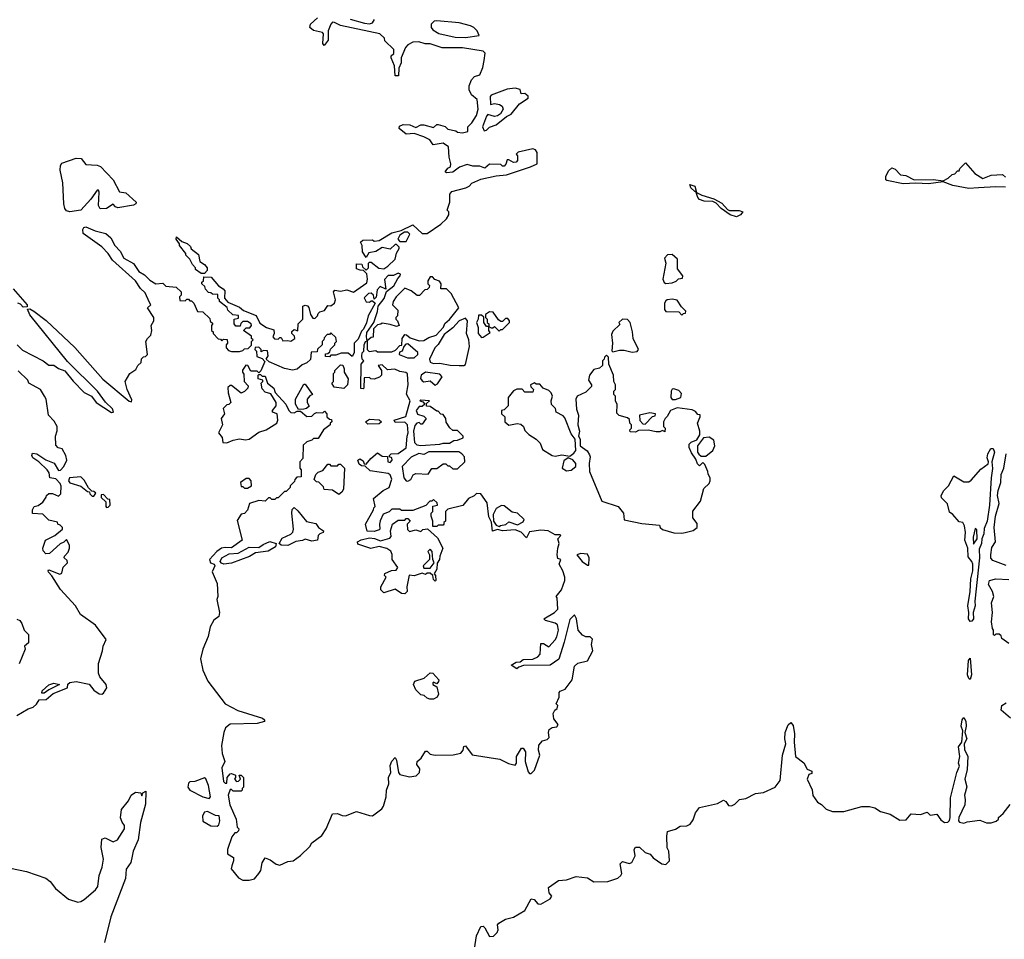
# Model space of a CAD drawing. Extents: x 2386897 to 2565480, y 579156 to 761880.
# Tile 94 of 191: x 2474942 to 2481087, y 672805 to 678544. Entities that reach past the tile are written whole.
import ezdxf

# ---------------------------------------------------------------- set-up
doc = ezdxf.new("R2010")
doc.units = 0

msp = doc.modelspace()

# ---------------------------------------------------------------- linework, layer by layer
at = {"layer": '0CON10XD'}
for points in [[(2475751.7, 676778.3), (2475725, 676839.2), (2475695.8, 676865.8), (2475664.5, 676915), (2475522.1, 677042.1), (2475495, 677084.4), (2475455, 677125.4), (2475338.6, 677208.6), (2475336, 677235), (2475343.4, 677246.6), (2475355, 677250.7), (2475414.5, 677225.5), (2475479.5, 677209.5), (2475512, 677182), (2475535.6, 677135), (2475568.9, 677098.9), (2475593.1, 677055), (2475651.9, 677021.9), (2475685, 676972.5), (2475721.7, 676951.7), (2475755, 676918), (2475792.5, 676895), (2475835, 676900), (2475855, 676880), (2475920, 676875), (2475950, 676845), (2475950, 676825), (2475940, 676815), (2475941.7, 676791.7), (2475975, 676790), (2475985, 676800), (2475995, 676800), (2476005, 676790), (2476015, 676790), (2476030, 676775), (2476051.7, 676721.7), (2476085, 676720), (2476128.3, 676678.3), (2476131.7, 676661.7), (2476148.3, 676648.3), (2476140, 676635), (2476140, 676605), (2476150, 676595), (2476150, 676585), (2476181.7, 676551.7), (2476195, 676550), (2476205, 676540), (2476215, 676550), (2476238.3, 676548.3), (2476240, 676525), (2476230, 676515), (2476230, 676495), (2476245, 676480), (2476265, 676472.5), (2476315, 676472.5), (2476335, 676480), (2476345, 676490), (2476368.3, 676491.7), (2476388.3, 676511.7), (2476390, 676535), (2476400, 676545), (2476390, 676555), (2476388.3, 676568.3), (2476340, 676605), (2476355, 676620), (2476378.3, 676621.7), (2476390, 676635), (2476387.5, 676645), (2476365, 676660), (2476335, 676660), (2476321.7, 676648.3), (2476318.3, 676631.7), (2476291.7, 676631.7), (2476280, 676645), (2476280, 676675), (2476308.3, 676681.7), (2476308.3, 676698.3), (2476271.7, 676701.7), (2476241.7, 676731.7), (2476238.3, 676748.3), (2476190, 676785), (2476190, 676795), (2476180, 676805), (2476178.3, 676828.3), (2476145, 676830), (2476135, 676840), (2476121.7, 676841.7), (2476101.7, 676861.7), (2476098.3, 676878.3), (2476080, 676895), (2476080, 676905), (2476090, 676915), (2476091.7, 676938.3), (2476137, 676937), (2476183.3, 676883.3), (2476212.5, 676865), (2476221.7, 676851.7), (2476220, 676805), (2476241.7, 676781.7), (2476315, 676750), (2476338.3, 676728.3), (2476418.3, 676698.3), (2476440.7, 676650.7), (2476483, 676623), (2476528.3, 676608.3), (2476530, 676585), (2476522.5, 676565), (2476531.7, 676551.7), (2476555, 676550), (2476565, 676560), (2476575, 676560), (2476585, 676540), (2476615, 676542.5), (2476635, 676536.7), (2476660, 676555), (2476658.3, 676568.3), (2476640, 676585), (2476641.7, 676598.3), (2476655, 676610), (2476678.3, 676601.7), (2476680, 676645), (2476710, 676675), (2476710, 676755), (2476725, 676762.5), (2476738.3, 676758.3), (2476747, 676747), (2476757.5, 676705), (2476771.7, 676681.7), (2476785, 676680), (2476800, 676695), (2476805, 676710), (2476815, 676720), (2476845, 676730), (2476865, 676760), (2476885, 676757.5), (2476907.5, 676775), (2476912.5, 676795), (2476900, 676845), (2476910, 676855), (2476945, 676850), (2476985, 676857.5), (2477026.4, 676843.6), (2477109.3, 676900.7), (2477113.3, 676925), (2477108.3, 676958.3), (2477088.3, 676978.3), (2477068.3, 676981.7), (2477045, 676990), (2477045, 677020), (2477078.3, 677018.3), (2477081.7, 677001.7), (2477105, 676980), (2477120, 676995), (2477120, 677025), (2477125, 677030), (2477135, 677030), (2477183, 676993), (2477215, 676990), (2477240, 677005), (2477285, 677050), (2477293, 677087), (2477310, 677115), (2477310, 677125), (2477295, 677140), (2477285, 677140), (2477255, 677112.5), (2477205, 677121.2), (2477165, 677096.7), (2477121.7, 677088.3), (2477105, 677060), (2477082.5, 677095), (2477080, 677135), (2477070, 677155), (2477083, 677167), (2477145, 677170), (2477155, 677162.5), (2477185, 677166.7), (2477265, 677213.8), (2477322.5, 677227.5), (2477395, 677263.8), (2477455, 677210), (2477485, 677210), (2477571.7, 677268.3), (2477605, 677300), (2477620, 677325), (2477620, 677345), (2477610, 677355), (2477626.7, 677405), (2477627.5, 677455), (2477639.3, 677470.7), (2477725.8, 677494.2), (2477747.5, 677505), (2477765, 677523.3), (2477821.2, 677548.8), (2477915, 677568.8), (2477980, 677575), (2478130, 677625), (2478172.5, 677645), (2478172.5, 677715), (2478161.7, 677731.7), (2478145, 677737.5), (2478053, 677717), (2478040, 677705), (2478050, 677695), (2478050, 677665), (2478040, 677655), (2478025, 677652.5), (2477995, 677670), (2477985, 677670), (2477977, 677643), (2477965, 677630), (2477955, 677630), (2477945, 677640), (2477875, 677642.5), (2477845, 677617.5), (2477815, 677630), (2477770.5, 677630.5), (2477735, 677640), (2477686.4, 677623.6), (2477645, 677591.2), (2477605, 677587.5), (2477597.5, 677595), (2477615, 677617.5), (2477630, 677625), (2477632.5, 677645), (2477622.5, 677685), (2477619.3, 677749.3), (2477585, 677772.5), (2477523, 677763), (2477503, 677793), (2477465, 677813.3), (2477405, 677832.5), (2477355, 677830), (2477310, 677865), (2477311.7, 677878.3), (2477335, 677890), (2477377, 677887), (2477415, 677870), (2477445, 677887.5), (2477465, 677887.5), (2477525, 677870), (2477545, 677890), (2477555, 677890), (2477597, 677877), (2477615, 677860), (2477665, 677850), (2477675, 677842.5), (2477705, 677837.5), (2477740, 677845), (2477740, 677875), (2477765, 677900), (2477793.6, 677946.4), (2477803.3, 677985), (2477797.5, 678045), (2477762.5, 678075), (2477747.5, 678105), (2477748.3, 678131.7), (2477761.7, 678168.3), (2477781.7, 678188.3), (2477815, 678200), (2477833.3, 678245), (2477841.7, 678288.3), (2477848, 678335), (2477835, 678348), (2477705, 678368), (2477578.3, 678368.3), (2477505, 678393.3), (2477473.9, 678393.9), (2477433.9, 678406.1), (2477395, 678403.3), (2477363.9, 678386.1), (2477349.3, 678370.7), (2477322.5, 678305), (2477322.5, 678275), (2477308.3, 678241.7), (2477307, 678193), (2477285, 678192.5), (2477282.5, 678255), (2477260, 678305), (2477261.7, 678318.3), (2477277, 678333), (2477277, 678357), (2477221.7, 678411.7), (2477218.3, 678428.3), (2477190, 678455), (2476945, 678506.7), (2476907, 678527), (2476895, 678527.5), (2476883.8, 678516.2), (2476867.5, 678475), (2476866.7, 678415), (2476841.7, 678381.7), (2476833.3, 678395), (2476837.5, 678455), (2476833, 678463), (2476776.1, 678476.1), (2476752.5, 678495), (2476757.5, 678515), (2476800, 678555)], [(2477005, 678547.5), (2477095, 678522), (2477125, 678518.6), (2477143.3, 678525), (2477156.2, 678545)], [(2477725, 678432.9), (2477810, 678445), (2477797.5, 678475), (2477777.5, 678495), (2477755, 678506), (2477685, 678523.8), (2477545, 678536.2), (2477530, 678535), (2477510, 678515), (2477510, 678495), (2477520.7, 678480.7), (2477558.3, 678458.3), (2477660, 678435), (2477725, 678432.9)], [(2477841.2, 677851.2), (2477855, 677853.8), (2477875, 677873.3), (2477915, 677886.7), (2477980.8, 677939.2), (2478010, 677955), (2478060.7, 678019.3), (2478115, 678053.3), (2478115, 678067.5), (2478095, 678082.5), (2478071.7, 678081.7), (2478065, 678107.5), (2478035, 678116.7), (2477985, 678110), (2477885, 678072.5), (2477877.5, 678065), (2477880, 678015), (2477905, 678020), (2477937.5, 678015), (2477954.1, 678004.1), (2477958.8, 677985), (2477943.9, 677956.1), (2477925, 677943.3), (2477905, 677940), (2477865, 677952.5), (2477855, 677942.5), (2477831.2, 677875), (2477841.2, 677851.2)], [(2475255, 677345.6), (2475235, 677351.9), (2475224.7, 677364.7), (2475217.8, 677395), (2475211.4, 677525), (2475195.5, 677604.5), (2475196.7, 677633.3), (2475205, 677648.8), (2475295, 677678.8), (2475327, 677677), (2475355, 677640), (2475425, 677635.8), (2475447.2, 677627.2), (2475526, 677545), (2475565, 677470), (2475605, 677463.1), (2475670, 677405), (2475668, 677395), (2475653.4, 677386.6), (2475555, 677370.6), (2475540, 677375), (2475525, 677392.5), (2475483.8, 677365), (2475445, 677364.4), (2475434.2, 677385), (2475438.3, 677468.3), (2475435, 677480), (2475425, 677480), (2475386.1, 677423.9), (2475325, 677354.2), (2475255, 677345.6)], [(2480865, 677491.2), (2480765, 677510), (2480705, 677532.5), (2480615, 677519.2), (2480535, 677524.4), (2480455, 677518.6), (2480355, 677540), (2480347.5, 677545), (2480347.5, 677565), (2480365, 677600), (2480385, 677620), (2480405, 677610), (2480440, 677575), (2480471.7, 677571.7), (2480525, 677543.8), (2480645, 677546), (2480705, 677537.5), (2480737.5, 677555), (2480761.7, 677578.3), (2480778.3, 677581.7), (2480795, 677600), (2480805, 677600), (2480810, 677615), (2480845, 677650), (2480903.6, 677583.6), (2480953, 677553), (2481005, 677572.5), (2481075, 677577.5), (2481095, 677560)], [(2479415, 677314.3), (2479376.7, 677325), (2479320.5, 677365), (2479289.1, 677399.1), (2479269.1, 677409.1), (2479215, 677411.8), (2479185, 677422.2), (2479173.5, 677435), (2479162.5, 677472.5), (2479155, 677472.5), (2479131.1, 677495), (2479123.8, 677515), (2479155.6, 677505), (2479166.2, 677466.2), (2479198.7, 677448.7), (2479273.8, 677425), (2479325, 677398.2), (2479359.2, 677359.2), (2479372.3, 677352.3), (2479433.1, 677353.1), (2479455.6, 677345.6), (2479440, 677325), (2479415, 677314.3)], [(2481095, 677498), (2481035, 677500.8), (2480925, 677494.2), (2480865, 677491.2)], [(2477355, 677160), (2477377.5, 677205), (2477365, 677217.5), (2477343, 677217), (2477315, 677200), (2477302.5, 677175), (2477315, 677160), (2477355, 677160)], [(2476095, 676960), (2476075, 676960), (2476040, 676985), (2476040, 676995), (2476020, 677015), (2476005, 677050), (2475980, 677075), (2475980, 677085), (2475940, 677135), (2475940, 677145), (2475920, 677175), (2475921.7, 677188.3), (2475955, 677160), (2475987.5, 677147.5), (2476008.3, 677128.3), (2476013.3, 677113.3), (2476058.3, 677078.3), (2476067.5, 677035), (2476096.2, 677016.2), (2476112.5, 676995), (2476111.7, 676978.3), (2476095, 676960)], [(2478975, 676897.5), (2479015, 676902.5), (2479038.3, 676911.7), (2479053, 676927), (2479078.3, 676931.7), (2479080, 676945), (2479048.3, 676988.3), (2479048.3, 677048.3), (2479015, 677077.5), (2478985, 677076.7), (2478967.5, 677055), (2478973.8, 677025), (2478956.7, 676925), (2478963.9, 676903.9), (2478975, 676897.5)], [(2476375, 673173.5), (2476407.2, 673182.8), (2476435.8, 673215), (2476448, 673235), (2476455, 673282.5), (2476475, 673312.5), (2476505, 673300), (2476543, 673273), (2476565, 673267.5), (2476615, 673290), (2476650, 673295), (2476695, 673327.5), (2476752.5, 673385), (2476765, 673407.5), (2476827.9, 673452.1), (2476855, 673493.3), (2476895, 673587.5), (2476925, 673590), (2476955, 673576.7), (2476975, 673576.2), (2477045, 673603.3), (2477125, 673576.7), (2477143.6, 673576.4), (2477201.7, 673618.3), (2477213.8, 673636.2), (2477230, 673695), (2477231.2, 673735), (2477247.1, 673775), (2477243.8, 673815), (2477258, 673845), (2477255, 673890), (2477265, 673917.5), (2477285, 673940), (2477293, 673923), (2477306.2, 673845), (2477315, 673834.2), (2477375, 673818), (2477415.9, 673824.1), (2477436.7, 673845), (2477439.3, 673869.3), (2477420, 673895), (2477422.5, 673915), (2477447.5, 673935), (2477475, 673980), (2477485, 673980), (2477505, 673960), (2477535, 673953.3), (2477647, 673957), (2477695, 673966.2), (2477710, 673985), (2477715, 674007.5), (2477725, 674012.5), (2477767, 673957), (2477938.3, 673928.3), (2477993, 673903), (2478035, 673892.5), (2478042.5, 673905), (2478043.3, 673945), (2478075, 673997.5), (2478085, 673997.5), (2478098.8, 673975), (2478096, 673915), (2478115, 673850), (2478125, 673840), (2478135, 673840), (2478155, 673860), (2478187.5, 673955), (2478180, 673985), (2478183, 674017), (2478205, 674042.5), (2478235, 674052.5), (2478247.5, 674065), (2478243.3, 674095), (2478247.5, 674115), (2478265, 674126.7), (2478295, 674130), (2478302.5, 674145), (2478275, 674180), (2478272.5, 674215), (2478282.5, 674235), (2478297.5, 674245), (2478300, 674265), (2478290, 674275), (2478310, 674315), (2478310, 674345), (2478315, 674352.5), (2478347.5, 674365), (2478390, 674425), (2478405, 674510), (2478425, 674527.5), (2478486.4, 674543.6), (2478520, 674605), (2478510, 674645), (2478517, 674677), (2478501.7, 674691.7), (2478475, 674692.5), (2478455, 674703.3), (2478427.5, 674735), (2478417.5, 674805), (2478405, 674830), (2478375, 674800), (2478340.3, 674659.7), (2478307, 674553), (2478253.9, 674516.1), (2478086.1, 674513.9), (2478056.7, 674503.3), (2478045, 674492.5), (2478010, 674515), (2478040, 674535), (2478065, 674537.5), (2478085, 674550), (2478145, 674553.3), (2478175, 674567.5), (2478190, 674585), (2478195, 674650), (2478211.7, 674651.7), (2478245, 674630), (2478285, 674673.3), (2478295, 674692.5), (2478304.2, 674735), (2478298.1, 674768.1), (2478285, 674778.8), (2478224.1, 674794.1), (2478212.5, 674805), (2478280, 674845), (2478300, 674865), (2478297.5, 674935), (2478290, 674945), (2478323.3, 674985), (2478344, 675045), (2478344, 675065), (2478331.2, 675105), (2478310, 675145), (2478320, 675175), (2478301.7, 675181.7), (2478297.5, 675205), (2478300, 675245), (2478310, 675275), (2478300, 675305), (2478320, 675325), (2478315, 675330), (2478285, 675330), (2478240, 675355), (2478195, 675358.8), (2478125, 675346.7), (2478105, 675310), (2478072.5, 675345), (2478035, 675360), (2477955, 675354), (2477925, 675362.5), (2477892.5, 675352.5), (2477887.5, 675407.5), (2477870.7, 675440.7), (2477859.7, 675529.7), (2477820, 675585), (2477793, 675587), (2477778.3, 675571.7), (2477743.6, 675556.4), (2477707, 675513), (2477615, 675490), (2477600, 675475), (2477600, 675415), (2477590, 675405), (2477590, 675395), (2477585, 675390), (2477555, 675390), (2477545, 675380), (2477521.7, 675381.7), (2477520, 675415), (2477510, 675445), (2477510, 675465), (2477520, 675475), (2477521.7, 675508.3), (2477550, 675515), (2477548.3, 675528.3), (2477525, 675550), (2477515, 675540), (2477501.7, 675538.3), (2477477, 675513), (2477395, 675480), (2477325, 675480), (2477315, 675490), (2477265, 675490), (2477248.3, 675471.7), (2477211.7, 675458.3), (2477193, 675417), (2477187.5, 675395), (2477190, 675365), (2477185, 675360), (2477155, 675350), (2477111.7, 675351.7), (2477100, 675395), (2477150, 675485), (2477151.7, 675498.3), (2477160, 675505), (2477150, 675555), (2477210, 675605), (2477247.5, 675625), (2477265.9, 675675.9), (2477255, 675702.5), (2477241.7, 675711.7), (2477129.3, 675729.3), (2477098.3, 675758.3), (2477075, 675760), (2477060.7, 675770.7), (2477052.5, 675795), (2477065, 675802.5), (2477085, 675790), (2477091.7, 675771.7), (2477105, 675770), (2477134.1, 675805.9), (2477175, 675840), (2477205, 675820), (2477238.3, 675818.3), (2477240, 675785), (2477255, 675780), (2477267.5, 675795), (2477265, 675810), (2477250, 675815), (2477250, 675825), (2477260, 675835), (2477305, 675837.5), (2477355, 675872.5), (2477360, 675945), (2477366.7, 675965), (2477362.5, 676015), (2477345, 676032.5), (2477285, 676030), (2477280, 676045), (2477353, 676067), (2477378.8, 676165), (2477357, 676207), (2477366, 676265), (2477363, 676333), (2477351.7, 676341.7), (2477315, 676347.5), (2477283, 676363), (2477238.3, 676358.3), (2477205, 676390), (2477180, 676385), (2477200, 676355), (2477200, 676325), (2477187, 676313), (2477155, 676300), (2477133, 676303), (2477125, 676310), (2477091.7, 676308.3), (2477090, 676245), (2477085, 676240), (2477071.7, 676241.7), (2477072.5, 676395), (2477090, 676415), (2477080, 676425), (2477077.5, 676445), (2477080, 676465), (2477090, 676475), (2477092.5, 676515), (2477100, 676535), (2477110, 676540), (2477110, 676485), (2477123, 676473), (2477165, 676480), (2477175, 676470), (2477265, 676470), (2477288.3, 676481.7), (2477315, 676510), (2477328.3, 676511.7), (2477330, 676555), (2477345, 676580), (2477357, 676577), (2477378.3, 676558.3), (2477435, 676540), (2477465, 676542.5), (2477495, 676560), (2477542.5, 676575), (2477586.7, 676625), (2477595, 676647.5), (2477625, 676672.5), (2477682.5, 676745), (2477635.9, 676835.9), (2477605, 676863.3), (2477570, 676865), (2477572.5, 676895), (2477563, 676913), (2477532.5, 676922.5), (2477518.3, 676938.3), (2477505, 676940), (2477490, 676915), (2477490, 676895), (2477500, 676885), (2477498.3, 676871.7), (2477485, 676860), (2477471.7, 676858.3), (2477438.3, 676821.7), (2477423, 676823), (2477385, 676852.5), (2477345, 676867.5), (2477292.5, 676815), (2477272.5, 676785), (2477270, 676765), (2477301.7, 676731.7), (2477300, 676695), (2477290, 676685), (2477290, 676675), (2477300, 676665), (2477310, 676635), (2477295, 676630), (2477255, 676642.5), (2477205, 676650), (2477197, 676643), (2477175, 676640), (2477150, 676615), (2477148.3, 676561.7), (2477135, 676560), (2477110, 676540), (2477107.5, 676565), (2477108.3, 676591.7), (2477152.5, 676655), (2477176.4, 676723.6), (2477180, 676755), (2477216.1, 676803.9), (2477232.5, 676847.5), (2477277.5, 676882.5), (2477301.7, 676928.3), (2477317.5, 676945), (2477320, 676955), (2477305, 676962.5), (2477275, 676947.5), (2477243, 676947), (2477218.3, 676921.7), (2477228.3, 676861.7), (2477191.7, 676878.3), (2477173, 676857), (2477167, 676813), (2477155, 676800), (2477150, 676825), (2477135, 676837.5), (2477120, 676835), (2477093, 676807), (2477105, 676782.5), (2477125, 676780), (2477135, 676790), (2477145, 676790), (2477160, 676775), (2477116.7, 676695), (2477107, 676653), (2477088.3, 676611.7), (2477075, 676600), (2477055, 676550), (2477030, 676525), (2477030, 676465), (2477018.3, 676441.7), (2476991.7, 676461.7), (2476975, 676463.3), (2476948.3, 676461.7), (2476915, 676450), (2476885, 676450), (2476875, 676440), (2476851.7, 676441.7), (2476851.7, 676458.3), (2476865, 676460), (2476878.3, 676471.7), (2476881.7, 676488.3), (2476910, 676515), (2476910, 676525), (2476920, 676535), (2476915, 676560), (2476885, 676590), (2476875, 676580), (2476861.7, 676578.3), (2476841.7, 676558.3), (2476840, 676545), (2476830, 676535), (2476830, 676515), (2476801.7, 676488.3), (2476798.3, 676471.7), (2476761.7, 676468.3), (2476756.4, 676423.6), (2476735, 676402.5), (2476705, 676390), (2476675, 676362.5), (2476645, 676357.5), (2476595, 676367.5), (2476499.3, 676409.3), (2476480, 676425), (2476493, 676447), (2476488.3, 676478.3), (2476465, 676480), (2476450, 676470), (2476450, 676485), (2476435, 676500), (2476411.7, 676498.3), (2476410, 676485), (2476420, 676475), (2476421.7, 676441.7), (2476455, 676430), (2476471.7, 676411.7), (2476448.3, 676351.7), (2476435, 676340), (2476425, 676350), (2476385, 676350), (2476366.7, 676386.7), (2476353, 676387), (2476333, 676357), (2476332.5, 676345), (2476341.7, 676331.7), (2476342.5, 676285), (2476368.3, 676258.3), (2476366.4, 676243.6), (2476345, 676222.5), (2476325, 676213.3), (2476265, 676260), (2476255, 676260), (2476241.7, 676248.3), (2476242.5, 676215), (2476260, 676155), (2476248.3, 676141.7), (2476235, 676140), (2476213, 676117), (2476220, 676085), (2476200, 676055), (2476207.5, 676015), (2476182.5, 675965), (2476207, 675937), (2476210, 675905), (2476235, 675903.3), (2476275, 675920), (2476315, 675927.5), (2476351.2, 675921.2), (2476375, 675926.7), (2476435, 675970), (2476480, 675985), (2476547.5, 676025), (2476552.5, 676045), (2476550, 676085), (2476520, 676095), (2476520, 676105), (2476542.5, 676135), (2476542.5, 676155), (2476509.3, 676209.3), (2476475, 676220), (2476455, 676240), (2476450, 676275), (2476460, 676285), (2476460, 676295), (2476431.7, 676301.7), (2476430, 676325), (2476435, 676330), (2476445, 676330), (2476455, 676320), (2476475, 676320), (2476490, 676275), (2476527.5, 676245), (2476536.4, 676216.4), (2476603.3, 676145), (2476622.5, 676105), (2476635, 676092.5), (2476655, 676090), (2476675, 676100), (2476695, 676100), (2476735, 676066.7), (2476765, 676070), (2476783.3, 676086.7)], [(2474902.5, 676865), (2474990, 676765), (2474988.3, 676751.7), (2474965, 676750), (2474948.3, 676768.3), (2474930, 676775)], [(2474927.5, 676515), (2474960.7, 676480.7), (2475090, 676415), (2475125, 676387.5), (2475155, 676387.5), (2475185, 676367.5), (2475225, 676352.5), (2475277, 676287), (2475345, 676217.5), (2475390, 676195), (2475420, 676155), (2475515, 676093.3), (2475527.5, 676095), (2475522.5, 676115), (2475477, 676157), (2475427.5, 676225), (2475240.8, 676410.8), (2475005, 676702.5), (2474991.7, 676738.3), (2475005, 676740), (2475030, 676725), (2475107, 676667), (2475287.6, 676497.6), (2475461.3, 676301.3), (2475625, 676163.3), (2475640, 676160), (2475641.7, 676171.7), (2475612.5, 676235), (2475600, 676285), (2475630, 676335), (2475668.3, 676361.7), (2475680, 676385), (2475700, 676405), (2475701.7, 676428.3), (2475715, 676440), (2475728.3, 676441.7), (2475740, 676455), (2475730, 676535), (2475740, 676555), (2475760, 676575), (2475767.5, 676605), (2475762.5, 676635), (2475780, 676665), (2475780, 676685), (2475740, 676745), (2475760, 676765), (2475751.7, 676778.3)], [(2479075, 676700), (2479085, 676710), (2479098.3, 676711.7), (2479100, 676725), (2479071.7, 676751.7), (2479045, 676792.5), (2479015, 676798.8), (2478983.6, 676796.4), (2478975, 676790), (2478967.5, 676775), (2478967.5, 676735), (2478975, 676722.5), (2479055, 676720), (2479075, 676700)], [(2477825, 676560), (2477835, 676562.5), (2477878.3, 676591.7), (2477870, 676605), (2477870, 676630), (2477885, 676620), (2477895, 676620), (2477905, 676630), (2477935, 676600), (2477945, 676610), (2477955, 676610), (2478000, 676655), (2478000, 676665), (2477988.3, 676678.3), (2477975, 676680), (2477955, 676660), (2477945, 676660), (2477930, 676670), (2477898.3, 676718.3), (2477875, 676720), (2477850, 676705), (2477850, 676685), (2477860, 676675), (2477860, 676655), (2477870, 676645), (2477870, 676630), (2477855, 676630), (2477840, 676655), (2477838.3, 676688.3), (2477825, 676700), (2477805, 676700), (2477803.3, 676675), (2477794.2, 676655), (2477803.6, 676623.6), (2477803.8, 676585), (2477825, 676560)], [(2477685, 676386.2), (2477713.6, 676386.4), (2477725, 676392.5), (2477750, 676505), (2477745.8, 676545), (2477730.8, 676585), (2477737.5, 676665), (2477725, 676681.2), (2477685, 676663.8), (2477645, 676620), (2477590.5, 676579.5), (2477555, 676517.5), (2477533.9, 676496.1), (2477500, 676425), (2477505, 676407.5), (2477525, 676397.5), (2477565, 676400), (2477628.3, 676388.3), (2477685, 676386.2)], [(2478765, 676468.8), (2478795, 676473.3), (2478803.3, 676485), (2478770, 676555), (2478767.5, 676595), (2478752.5, 676655), (2478735, 676673.3), (2478705, 676675.8), (2478682.5, 676655), (2478688.3, 676641.7), (2478645, 676600), (2478635, 676580), (2478641.2, 676525), (2478638.3, 676478.3), (2478645, 676470), (2478685, 676482), (2478715, 676481.2), (2478765, 676468.8)], [(2477405, 676433.3), (2477426.7, 676455), (2477427, 676467), (2477365, 676520), (2477351.7, 676518.3), (2477340, 676505), (2477330, 676475), (2477311.7, 676468.3), (2477310, 676455), (2477363.6, 676433.6), (2477405, 676433.3)], [(2479075, 675338.8), (2479095, 675344.2), (2479145, 675355.6), (2479170.8, 675375), (2479170.3, 675400.3), (2479142.5, 675435), (2479143.6, 675476.4), (2479190.7, 675539.3), (2479211.7, 675618.3), (2479245, 675650), (2479252.5, 675665), (2479252.5, 675685), (2479238.3, 675708.3), (2479237.5, 675725), (2479218.3, 675768.3), (2479205, 675780), (2479185, 675760), (2479171.7, 675771.7), (2479161.7, 675801.7), (2479135, 675840), (2479120, 675875), (2479120, 675895), (2479133, 675907), (2479168.3, 675921.7), (2479187, 675953), (2479186.4, 675976.4), (2479172.5, 676025), (2479190, 676065), (2479188.3, 676078.3), (2479175, 676080), (2479159.3, 676099.3), (2479139.3, 676109.3), (2479045, 676121.2), (2479004.1, 676105.9), (2478983, 676067), (2478970, 676055), (2478960, 676035), (2478960, 676005), (2478970, 675995), (2478968.3, 675971.7), (2478955, 675980), (2478937.5, 675972.5), (2478915, 675972.5), (2478865, 675982.5), (2478805, 675980), (2478785, 675970), (2478751.7, 675971.7), (2478750, 675985), (2478760, 675995), (2478760, 676015), (2478750, 676025), (2478748.3, 676048.3), (2478735, 676060), (2478683, 676073), (2478668.3, 676088.3), (2478671.7, 676141.7), (2478660, 676165), (2478660, 676195), (2478650, 676205), (2478650, 676225), (2478660, 676235), (2478660, 676265), (2478650, 676285), (2478647.5, 676325), (2478620, 676395), (2478617, 676437), (2478605, 676450), (2478591.7, 676438.3), (2478590, 676425), (2478580, 676415), (2478580, 676385), (2478561.7, 676368.3), (2478525, 676360), (2478497.5, 676325), (2478492.5, 676295), (2478510, 676265), (2478510, 676255), (2478475, 676220), (2478422.5, 676195), (2478413.8, 676175), (2478416.4, 676113.6), (2478428.8, 676075), (2478426.1, 676016.1), (2478436.2, 675975), (2478430, 675945), (2478440, 675925), (2478440, 675885), (2478483, 675853), (2478498.8, 675828.8), (2478503.3, 675815), (2478496.2, 675775), (2478498.8, 675725), (2478575, 675540), (2478676.4, 675506.4), (2478710, 675465), (2478715, 675422.5), (2478825, 675400), (2478935, 675390), (2478940, 675375), (2478953, 675363), (2479025, 675342.5), (2479075, 675338.8)], [(2474925, 674202.5), (2474996.4, 674243.6), (2475026.1, 674253.9), (2475047.7, 674272.3), (2475065, 674300), (2475107.7, 674302.3), (2475150.8, 674339.2), (2475240, 674375), (2475243, 674397), (2475255, 674406.7), (2475295, 674414), (2475377, 674397), (2475405, 674360), (2475437.7, 674337.7), (2475455, 674333.8), (2475465, 674340), (2475486.2, 674375), (2475482, 674395), (2475443.6, 674443.6), (2475434.4, 674465), (2475433.9, 674526.1), (2475460, 674605), (2475463.3, 674635), (2475482, 674675), (2475415, 674764.3), (2475322.5, 674832.5), (2475291.2, 674885), (2475197.7, 674987.7), (2475143, 675073), (2475122.5, 675095), (2475120, 675105), (2475125, 675110), (2475193, 675083), (2475205, 675090), (2475213, 675127), (2475240, 675155), (2475238.3, 675168.3), (2475220, 675185), (2475222.5, 675195), (2475245, 675220), (2475253.3, 675245), (2475252.5, 675265), (2475235, 675300), (2475217, 675283), (2475195, 675273.3), (2475127.7, 675212.3), (2475105, 675210), (2475088.3, 675228.3), (2475086.2, 675245), (2475103.6, 675296.4), (2475162.5, 675325), (2475210, 675365), (2475210, 675375), (2475195, 675390), (2475180, 675395), (2475178.3, 675408.3), (2475125, 675420), (2475087, 675457), (2475021.7, 675461.7), (2475022.5, 675485), (2475033.6, 675506.4), (2475057, 675513), (2475086.7, 675533.3), (2475106.7, 675563.3), (2475110, 675575), (2475125, 675587.5), (2475147, 675587), (2475185, 675570), (2475200, 675585), (2475201.7, 675631.7), (2475195, 675650), (2475167.5, 675677.5), (2475130, 675685), (2475126.7, 675715), (2475113.3, 675735), (2475062.5, 675785), (2475025, 675810), (2475017.5, 675825), (2475021.7, 675838.3), (2475050, 675835), (2475105, 675797.5), (2475157, 675777), (2475185, 675730), (2475196.4, 675733.6), (2475217.5, 675755), (2475236.2, 675795), (2475230, 675825), (2475207.5, 675865), (2475182.5, 675872.5), (2475168.3, 675888.3), (2475166.7, 675945), (2475177, 675977), (2475176.2, 676005), (2475158.3, 676038.3), (2475122.5, 676075), (2475107.5, 676175), (2475097.5, 676195), (2475072.5, 676235), (2475000, 676275), (2474992.5, 676295), (2474932, 676352)], [(2476965, 676242.5), (2476905, 676250), (2476890, 676275), (2476900, 676285), (2476900, 676335), (2476910, 676345), (2476910, 676355), (2476945, 676390), (2476958.3, 676388.3), (2476967.5, 676365), (2476967.5, 676345), (2476991.7, 676301.7), (2476987.5, 676265), (2476965, 676242.5)], [(2477535, 676263.8), (2477549.3, 676270.7), (2477580, 676315), (2477565, 676332.5), (2477475, 676343.8), (2477448.8, 676325), (2477444, 676305), (2477455, 676290), (2477465, 676283.3), (2477505, 676290), (2477535, 676263.8)], [(2478375, 675820), (2478401.7, 675838.3), (2478412.5, 675855), (2478410, 675925), (2478385, 675960), (2478345, 676060), (2478335, 676071.2), (2478290, 676095), (2478287, 676117), (2478261.7, 676141.7), (2478260, 676165), (2478267.5, 676195), (2478260, 676215), (2478245, 676230), (2478210, 676245), (2478188.3, 676268.3), (2478165, 676270), (2478155, 676277.5), (2478130, 676265), (2478131.7, 676251.7), (2478150, 676235), (2478145, 676220), (2478095, 676220), (2478077.5, 676237.5), (2478045, 676237.5), (2478025, 676227.5), (2477990, 676185), (2477990, 676135), (2477965, 676110), (2477950, 676105), (2477950, 676085), (2477970, 676065), (2477970, 676035), (2477995, 676012.5), (2478046.1, 676023.9), (2478070.5, 676020.5), (2478086.7, 676005), (2478095, 675980), (2478120, 675955), (2478166.4, 675926.4), (2478191.2, 675901.2), (2478205, 675861.2), (2478265, 675824), (2478285, 675820), (2478325, 675828.8), (2478375, 675820)], [(2476681.7, 676111.7), (2476663.6, 676143.6), (2476663.3, 676175), (2476715, 676270), (2476725, 676270), (2476770, 676205), (2476753.6, 676196.4), (2476737.5, 676175), (2476737.5, 676155), (2476748.3, 676131.7), (2476732.5, 676117.5), (2476715, 676112.5), (2476681.7, 676111.7)], [(2479035, 676173.8), (2479067.5, 676185), (2479071.7, 676211.7), (2479055, 676230), (2479025, 676240), (2479015, 676237.5), (2479007.5, 676225), (2479006.2, 676185), (2479015, 676173.8), (2479035, 676173.8)], [(2477445, 675886), (2477565, 675894), (2477585, 675901.2), (2477625, 675902), (2477652.3, 675917.7), (2477675, 675920), (2477710, 675935), (2477710, 675945), (2477675, 675980), (2477645, 675980), (2477627, 675997), (2477603, 676033), (2477602.5, 676055), (2477585, 676080), (2477571.7, 676081.7), (2477555, 676100), (2477545, 676100), (2477505, 676130), (2477481.7, 676131.7), (2477481.7, 676148.3), (2477500, 676165), (2477445, 676170), (2477440, 676165), (2477458.3, 676158.3), (2477470, 676145), (2477455, 676130), (2477435, 676130), (2477417.5, 676105), (2477420, 676095), (2477425, 676082.5), (2477465, 676070), (2477480, 676055), (2477455, 676020), (2477445, 676020), (2477435, 676030), (2477420, 676025), (2477408.3, 676011.7), (2477400, 675975), (2477406.7, 675905), (2477420.5, 675890.5), (2477445, 675886)], [(2476783.3, 676086.7), (2476795, 676092.5), (2476835, 676090), (2476845, 676100), (2476860, 676085), (2476860, 676065), (2476875, 676050), (2476888.3, 676048.3), (2476890, 676035), (2476880, 676025), (2476880, 676015), (2476837.5, 675985), (2476805, 675930), (2476775, 675930), (2476765, 675920), (2476735, 675910), (2476711.7, 675888.3), (2476710, 675805), (2476690, 675785), (2476690, 675745), (2476700, 675735), (2476698.3, 675691.7), (2476671.7, 675688.3), (2476660, 675675), (2476658.3, 675661.7), (2476630, 675635), (2476630, 675625), (2476618.3, 675611.7), (2476605, 675600), (2476595, 675600), (2476555, 675560), (2476545, 675560), (2476535, 675550), (2476515, 675550), (2476505, 675560), (2476495, 675560), (2476475, 675540), (2476435, 675542.5), (2476377.5, 675525), (2476365, 675482.5), (2476345, 675462.5), (2476325, 675457.5), (2476300.7, 675419.3), (2476330, 675295), (2476265, 675247.5), (2476225, 675250), (2476202.5, 675245), (2476172.5, 675225), (2476126.7, 675175), (2476132.5, 675155), (2476155.7, 675145.7), (2476160, 675135), (2476142.9, 675097.1), (2476175.6, 675025), (2476178.8, 674945), (2476173.8, 674925), (2476188.8, 674845), (2476185, 674820), (2476155, 674797.5), (2476130.8, 674755), (2476118.6, 674695), (2476085.7, 674615), (2476071.4, 674555), (2476085.7, 674485), (2476115.8, 674415), (2476224.2, 674275), (2476303.7, 674233.7), (2476457.5, 674185), (2476470, 674175), (2476470, 674165), (2476425, 674152), (2476255, 674148.1), (2476227.5, 674125), (2476215.7, 674095), (2476202.7, 674015), (2476205.6, 673965), (2476223.3, 673915), (2476204.2, 673875), (2476215, 673790), (2476225, 673780), (2476235, 673780), (2476237.5, 673815), (2476255, 673837.5), (2476265, 673840), (2476288.3, 673828.3), (2476290, 673815), (2476282.5, 673805), (2476295, 673790), (2476308.3, 673791.7), (2476320, 673805), (2476311.7, 673828.3), (2476325, 673830), (2476340, 673815), (2476340, 673755), (2476330, 673745), (2476330, 673735), (2476325, 673730), (2476275, 673730), (2476265, 673740), (2476255, 673740), (2476243.8, 673705), (2476254, 673645), (2476292.5, 673555), (2476300, 673505), (2476310, 673495), (2476308.3, 673481.7), (2476295, 673470), (2476285, 673470), (2476266.7, 673445), (2476238.6, 673365), (2476238.8, 673338.8), (2476275.8, 673315), (2476277.1, 673295), (2476265.9, 673264.1), (2476262.5, 673245), (2476308.7, 673188.7), (2476335, 673174.5), (2476375, 673173.5)], [(2478845, 676020), (2478891.7, 676068.3), (2478908.3, 676071.7), (2478910, 676085), (2478875, 676090), (2478810, 676075), (2478811.7, 676041.7), (2478831.7, 676021.7), (2478845, 676020)], [(2477115, 676020), (2477100, 676035), (2477125, 676050), (2477185, 676047.5), (2477200, 676035), (2477185, 676022.5), (2477115, 676020)], [(2479225, 675820), (2479267.5, 675855), (2479280, 675885), (2479275, 675920), (2479245, 675937.5), (2479210, 675935), (2479172.5, 675885), (2479172.5, 675845), (2479181.7, 675831.7), (2479195, 675820), (2479225, 675820)], [(2477365, 675663.8), (2477383.3, 675675), (2477397, 675703), (2477415, 675712.5), (2477491.7, 675708.3), (2477515, 675742.5), (2477545, 675742.5), (2477585, 675772.5), (2477601.7, 675771.7), (2477615, 675760), (2477625, 675760), (2477645, 675740), (2477675, 675740), (2477720, 675785), (2477717.5, 675815), (2477702.5, 675835), (2477683.9, 675846.1), (2477495, 675846.2), (2477465, 675830), (2477434, 675836), (2477385, 675813.3), (2477330, 675755), (2477338.8, 675685), (2477355, 675666.7), (2477365, 675663.8)], [(2480875, 674788.8), (2480863.6, 674805), (2480865.8, 674845), (2480858.9, 674885), (2480873.7, 674976.3), (2480877.9, 675055), (2480890.6, 675105), (2480890, 675145), (2480885, 675163.3), (2480860.7, 675190.7), (2480860, 675245), (2480840, 675295), (2480845.9, 675344.1), (2480838.8, 675385), (2480827.5, 675405), (2480805, 675410), (2480766.4, 675456.4), (2480745, 675470), (2480731.7, 675521.7), (2480695, 675560), (2480692.5, 675575), (2480710, 675605), (2480738.8, 675635), (2480773, 675697), (2480835, 675660), (2480865, 675660), (2480879.3, 675670.7), (2480940.9, 675739.1), (2480987.3, 675772.7), (2480988.8, 675785), (2480979.1, 675809.1), (2480984.5, 675835), (2481003.1, 675866.9), (2481018.3, 675868.3), (2481026.8, 675845), (2481009.2, 675785), (2481013.5, 675743.5), (2481004.1, 675685), (2480994.7, 675515), (2480979.5, 675415), (2480962.1, 675367.9), (2480959.2, 675335), (2480946, 675305), (2480945.6, 675274.4), (2480931.2, 675238.8), (2480931.8, 675185), (2480902.5, 674915), (2480905.8, 674885), (2480892, 674845), (2480894.3, 674805.7), (2480885, 674790), (2480875, 674788.8)], [(2478355, 675727.5), (2478385, 675732.5), (2478412.5, 675755), (2478412.5, 675775), (2478395, 675797.5), (2478365, 675810), (2478339.3, 675790.7), (2478327.5, 675745), (2478355, 675727.5)], [(2481098.3, 675138.3), (2481015, 675168), (2481003.6, 675183.6), (2481002.2, 675205), (2481009.1, 675250.9), (2481032.5, 675285), (2481024.4, 675375), (2481032.5, 675445), (2481054.4, 675525), (2481045.4, 675575), (2481047.9, 675605), (2481066.4, 675655), (2481066.7, 675705), (2481084.4, 675745), (2481099.2, 675835)], [(2476935, 675580), (2476895, 675607.5), (2476841.7, 675611.7), (2476838.3, 675628.3), (2476808.3, 675658.3), (2476795, 675660), (2476780, 675675), (2476790, 675705), (2476805, 675720), (2476835, 675730), (2476865, 675770), (2476875, 675770), (2476885, 675760), (2476925, 675760), (2476935, 675770), (2476945, 675770), (2476970, 675745), (2476962.5, 675615), (2476952.5, 675595), (2476935, 675580)], [(2475405, 675570), (2475418.3, 675588.3), (2475405, 675600), (2475391.7, 675601.7), (2475371.7, 675621.7), (2475345, 675670), (2475325, 675690), (2475252.5, 675685), (2475247.5, 675665), (2475255, 675652.5), (2475325, 675632.5), (2475365, 675600), (2475378.3, 675598.3), (2475380, 675585), (2475395, 675570), (2475405, 675570)], [(2476365, 675620), (2476390, 675635), (2476387.5, 675665), (2476375, 675680), (2476355, 675680), (2476320, 675655), (2476325, 675630), (2476335, 675630), (2476345, 675620), (2476365, 675620)], [(2475485, 675500), (2475495, 675502.5), (2475507.5, 675515), (2475505, 675550), (2475491.7, 675551.7), (2475465, 675580), (2475451.7, 675578.3), (2475451.7, 675561.7), (2475480, 675535), (2475480, 675505), (2475485, 675500)], [(2476615, 675262.5), (2476575, 675264.2), (2476562.5, 675275), (2476581.4, 675308.6), (2476635, 675334), (2476646.2, 675345), (2476651.2, 675365), (2476640, 675465), (2476643, 675487), (2476655, 675500), (2476679.3, 675479.3), (2476731.7, 675411.7), (2476790.7, 675400.7), (2476806.7, 675375), (2476838.8, 675355), (2476835.8, 675344.2), (2476815, 675335.8), (2476806, 675325), (2476800, 675295), (2476765, 675290), (2476725, 675301.2), (2476707.3, 675292.7), (2476665, 675286.7), (2476615, 675262.5)], [(2477935, 675380), (2477943, 675387), (2477976.7, 675393.3), (2477995, 675410), (2478049.3, 675390.7), (2478085, 675410), (2478090, 675425), (2478050, 675465), (2478015, 675470), (2477965, 675510), (2477948.3, 675511.7), (2477917, 675493), (2477896.7, 675455), (2477900, 675415), (2477915, 675390), (2477935, 675380)], [(2477345, 674960), (2477325, 674962.5), (2477285, 674990), (2477215, 674967.5), (2477196.7, 674985), (2477196.7, 675005), (2477230, 675065), (2477220, 675075), (2477221.7, 675088.3), (2477263, 675107), (2477291.7, 675108.3), (2477302.5, 675125), (2477267.5, 675175), (2477266.4, 675206.4), (2477257.7, 675227.7), (2477233.9, 675243.9), (2477185, 675256.2), (2477133, 675243), (2477051.7, 675271.7), (2477050, 675285), (2477073, 675297), (2477125, 675310), (2477157, 675307), (2477195, 675291.2), (2477251.7, 675308.3), (2477261.7, 675318.3), (2477257.5, 675355), (2477270, 675395), (2477305, 675420), (2477345, 675420), (2477355, 675430), (2477365, 675430), (2477380, 675415), (2477360, 675395), (2477363, 675363), (2477375, 675350), (2477415, 675360), (2477445, 675350), (2477458.3, 675361.7), (2477487, 675367), (2477549.3, 675309.3), (2477583.3, 675245), (2477563.6, 675196.4), (2477562.5, 675175), (2477548.3, 675151.7), (2477546.7, 675115), (2477530, 675085), (2477537.5, 675075), (2477540, 675045), (2477535, 675040), (2477525, 675050), (2477520, 675075), (2477505, 675090), (2477485, 675090), (2477475, 675082.5), (2477455, 675090), (2477405, 675072.5), (2477373, 675077), (2477357.5, 675005), (2477360, 674975), (2477345, 674960)], [(2480895, 675270), (2480918, 675305), (2480915, 675360), (2480905, 675367.5), (2480892.9, 675315), (2480895, 675270)], [(2476216.7, 675146.7), (2476201.2, 675151.2), (2476192.7, 675162.7), (2476204.4, 675185.6), (2476250.3, 675209.7), (2476306.7, 675215), (2476375, 675252), (2476435, 675249.2), (2476461.5, 675268.5), (2476503.3, 675286.7), (2476543.3, 675275), (2476538.8, 675255), (2476492.1, 675227.9), (2476415, 675215.7), (2476376.2, 675193.8), (2476265, 675152.1), (2476216.7, 675146.7)], [(2477505, 675120), (2477530, 675155), (2477520, 675175), (2477517.5, 675225), (2477505, 675240), (2477490, 675225), (2477500, 675205), (2477500, 675175), (2477460, 675135), (2477465, 675120), (2477505, 675120)], [(2478495, 675140), (2478496, 675185), (2478485, 675207.5), (2478445, 675212.5), (2478420, 675205), (2478453.6, 675163.6), (2478485, 675140), (2478495, 675140)], [(2481115, 674650), (2481071.7, 674681.7), (2481068.3, 674698.3), (2481055, 674710), (2481035, 674710), (2481025, 674700), (2481020, 674705), (2481020, 674735), (2481013.6, 674743.6), (2481006.4, 674786.4), (2481013.8, 674845), (2481006.7, 674905), (2481022.5, 674945), (2481013.8, 674975), (2480988.8, 675018.8), (2480995, 675043.8), (2481035, 675054), (2481115, 675050)], [(2474925, 674802.5), (2474942.5, 674795), (2474956.7, 674775), (2474970, 674735), (2474997, 674707), (2474997.5, 674655), (2474972.5, 674635), (2474976.7, 674615), (2474938.8, 674525)], [(2480875, 674426.7), (2480865, 674432), (2480856.7, 674455), (2480864.6, 674545.4), (2480875, 674560), (2480882.2, 674455), (2480875, 674426.7)], [(2477525, 674302.5), (2477503, 674303), (2477485, 674310), (2477467, 674327), (2477445, 674330), (2477415, 674362.5), (2477400, 674395), (2477407.5, 674415), (2477467.5, 674435), (2477505, 674467.5), (2477520, 674465), (2477557.5, 674425), (2477556.7, 674413.3), (2477545, 674400), (2477525, 674410), (2477520, 674405), (2477520, 674395), (2477545, 674380), (2477556.7, 674335), (2477547.5, 674315), (2477525, 674302.5)], [(2475095, 674340), (2475080, 674340), (2475082.5, 674355), (2475125, 674392.5), (2475155, 674402.5), (2475190, 674395), (2475125, 674362.5), (2475095, 674340)], [(2481126.7, 674185), (2481067.5, 674235), (2481072.5, 674265), (2481099.3, 674280.7)], [(2478982, 673448), (2478985, 673477.5), (2479035, 673492.5), (2479065, 673510), (2479105, 673512.5), (2479126.4, 673523.6), (2479145, 673550), (2479160, 673595), (2479185, 673626.7), (2479297, 673653), (2479335, 673673.3), (2479350, 673665), (2479365, 673640), (2479385, 673637.5), (2479405, 673647.5), (2479435, 673677.5), (2479475, 673683.3), (2479534.2, 673715.8), (2479585, 673722), (2479657.5, 673755), (2479688.8, 673795), (2479702.5, 673955), (2479724.3, 674025), (2479716.9, 674055), (2479719.3, 674095), (2479737.4, 674142.6), (2479755, 674158), (2479769.2, 674139.2), (2479778.1, 674088.1), (2479775.6, 674035.6), (2479785, 673946.7), (2479835.7, 673905.7), (2479857, 673867), (2479886.7, 673855), (2479885, 673840), (2479867, 673833), (2479856.7, 673805), (2479887, 673737), (2479893, 673703), (2479920.7, 673660.7), (2479946.4, 673646.4), (2479975, 673617.5), (2480015, 673602.5), (2480085, 673602.5), (2480197, 673633), (2480245, 673633.3), (2480280, 673625), (2480315, 673602.5), (2480375, 673586.7), (2480435, 673547.5), (2480475, 673550), (2480505, 673587.5), (2480565, 673583.3), (2480605, 673597.5), (2480625, 673580), (2480665, 673586.7), (2480690.7, 673550.7), (2480713.9, 673533.9), (2480735, 673536.2), (2480745, 673546.7), (2480749.5, 673565), (2480752.2, 673687.8), (2480790, 673845), (2480807.5, 673885), (2480801.2, 673905), (2480809.4, 673945), (2480802, 674005), (2480822, 674035), (2480828.8, 674105), (2480817.1, 674135), (2480823.8, 674175), (2480835, 674190), (2480846.4, 674166.4), (2480848.2, 674135), (2480841.2, 674095), (2480854, 674055), (2480836.7, 674025), (2480839.3, 673989.3), (2480858.8, 673945), (2480855.8, 673865), (2480840, 673805), (2480854.2, 673755.8), (2480838, 673705), (2480843.8, 673676.2), (2480840, 673645), (2480804, 673565), (2480802, 673545), (2480807.5, 673535), (2480835, 673528.8), (2480855, 673537.5), (2480935, 673547.5), (2480975, 673532.5), (2481005, 673532.5), (2481037, 673543), (2481050, 673555), (2481050, 673565), (2481079.3, 673590.7), (2481123.6, 673646.4)], [(2476125, 673683.3), (2476133.3, 673695), (2476120, 673765), (2476105, 673806.7), (2476095, 673812.5), (2476035, 673790), (2476005, 673787.5), (2475995, 673780), (2475992, 673755), (2476003.8, 673735), (2476085, 673694.2), (2476125, 673683.3)], [(2474885, 673248), (2474985, 673228), (2475105, 673186.2), (2475133.3, 673165), (2475165, 673122.5), (2475247.5, 673055), (2475305, 673037.5), (2475325, 673041.2), (2475345.8, 673054.2), (2475415, 673114.2), (2475430, 673135), (2475437.7, 673202.3), (2475457.9, 673255), (2475466.4, 673305), (2475451.7, 673378.3), (2475455, 673430), (2475475, 673437.5), (2475525, 673413.3), (2475553.6, 673426.4), (2475596.2, 673495), (2475596.2, 673515), (2475581.2, 673535), (2475572.3, 673562.3), (2475578, 673615), (2475622, 673668), (2475638, 673705), (2475665, 673723.8), (2475698.3, 673718.3), (2475705, 673700), (2475711.7, 673718.3), (2475730, 673730), (2475728.3, 673648.3), (2475695.5, 673534.5), (2475682.5, 673425), (2475651.5, 673355), (2475644.3, 673324.3), (2475637.1, 673285), (2475607.9, 673242.1), (2475602.2, 673185), (2475511.2, 672945), (2475471.6, 672785)], [(2476175, 673510), (2476185, 673520), (2476192.5, 673545), (2476187.5, 673575), (2476165, 673577.5), (2476115, 673603.3), (2476095, 673597.5), (2476083.3, 673575), (2476085, 673542.5), (2476135, 673512.5), (2476175, 673510)], [(2477781.2, 672745), (2477794.2, 672825.8), (2477820, 672885), (2477835, 672886.7), (2477845, 672877.5), (2477875, 672823.3), (2477900, 672825), (2477921.7, 672848.3), (2477927.5, 672865), (2477923.3, 672895), (2477932.5, 672905), (2477975, 672930), (2478025, 672942.5), (2478095, 672983.8), (2478135, 673056.7), (2478153, 673053), (2478175, 673026.7), (2478195, 673023.8), (2478253, 673057), (2478262.5, 673075), (2478246.7, 673095), (2478242.3, 673127.7), (2478305, 673171.2), (2478355, 673176.2), (2478415, 673197.5), (2478485, 673187.5), (2478525, 673163.3), (2478613.6, 673166.4), (2478675, 673186.7), (2478695, 673203.3), (2478699.2, 673215), (2478690, 673275), (2478705, 673290), (2478745, 673277.5), (2478762.5, 673285), (2478782.5, 673325), (2478776.7, 673365), (2478785, 673380), (2478810.7, 673380.7), (2478845, 673347.5), (2478876.1, 673336.1), (2478895, 673312.5), (2478950, 673275), (2478975, 673272.5), (2478997.5, 673295), (2478992.5, 673355), (2478982.5, 673375), (2478982, 673448)]]:
    msp.add_lwpolyline(points, dxfattribs=at)

doc.saveas('drawing.dxf')
